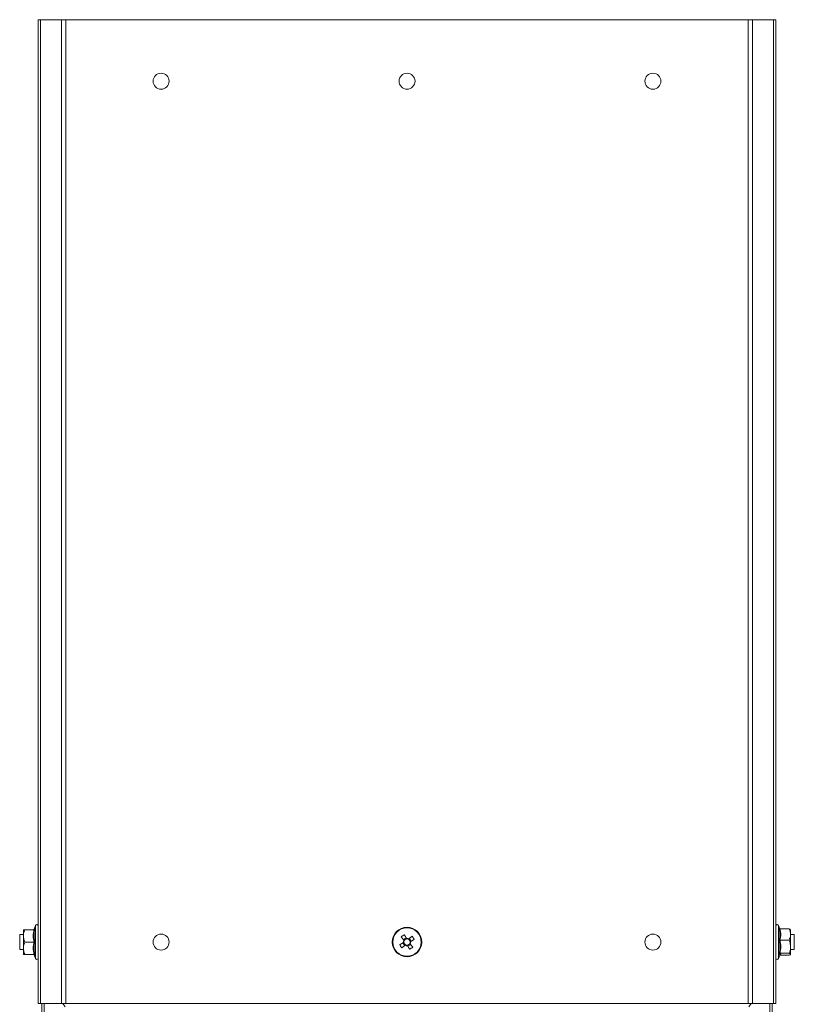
# Model space of a CAD drawing. Header units: millimetres. Extents: x -771 to 2233, y -1470 to 82.
# Tile 23 of 23: x 1918 to 2233, y -319 to 82. Entities that reach past the tile are written whole.
import ezdxf

# ---------------------------------------------------------------- set-up
doc = ezdxf.new("R2010")
doc.units = ezdxf.units.MM

msp = doc.modelspace()

# ---------------------------------------------------------------- linework, layer by layer
at = {"color": 7, "linetype": 'Continuous', "lineweight": 15}
for p, q in [((1925.92, -318.27), (1925.92, 81.73)), ((1925.92, 81.73), (1926.92, 81.73)), ((1926.92, 81.73), (1926.92, -318.27)), ((1926.92, 81.73), (1935.39, 81.73)), ((1935.39, 81.73), (1937.13, 81.73)), ((1937.13, -318.27), (1937.13, 81.73)), ((2214.7, 81.73), (1937.13, 81.73)), ((2214.7, -318.27), (2214.7, 81.73)), ((2214.7, 81.73), (2216.45, 81.73)), ((2216.45, 81.73), (2224.92, 81.73)), ((2224.92, -318.27), (2224.92, 81.73)), ((2224.92, 81.73), (2225.92, 81.73)), ((2225.92, -318.27), (2225.92, 81.73)), ((1924.82, -286.54), (1924.28, -288.01)), ((1924.32, -288.03), (1924.31, -288.03)), ((2227.52, -287.91), (2227.02, -286.54)), ((2227.63, -287.93), (2231.32, -287.93)), ((1919.92, -290.27), (1918.42, -290.27)), ((1918.42, -290.27), (1918.42, -291.63)), ((1918.42, -291.63), (1918.42, -296.27)), ((1919.92, -288.27), (1919.92, -290.77)), ((1919.92, -290.77), (1919.92, -295.77)), ((1924.2, -288.27), (1920.52, -288.27)), ((2075.58, -291.53), (2074.41, -292.33)), ((2077.66, -292.94), (2076.86, -291.76)), ((2231.92, -290.22), (2231.92, -288.27)), ((2231.92, -295.18), (2231.92, -290.22)), ((2233.42, -290.27), (2231.92, -290.27)), ((2233.42, -296.27), (2233.42, -290.27)), ((1919.92, -298.27), (1919.92, -295.77)), ((1924.2, -293.27), (1920.52, -293.27)), ((2074.17, -293.6), (2074.98, -294.77)), ((2076.25, -295.01), (2077.42, -294.21)), ((2227.63, -292.51), (2231.32, -292.51)), ((2231.92, -295.18), (2231.92, -298.22)), ((1918.42, -296.27), (1919.92, -296.27)), ((1924.2, -298.27), (1920.52, -298.27)), ((1924.28, -298.52), (1924.82, -299.99)), ((1924.32, -298.51), (1924.31, -298.51)), ((2227.02, -299.99), (2227.53, -298.58)), ((2227.53, -298.57), (2227.52, -298.58)), ((2227.52, -298.62), (2227.63, -298.6)), ((2227.63, -297.85), (2231.32, -297.85)), ((2227.63, -298.6), (2231.32, -298.6)), ((2231.92, -296.27), (2233.42, -296.27)), ((1925.92, -318.27), (1926.92, -318.27)), ((1926.92, -318.27), (1932.19, -318.27)), ((1927.42, -334.23), (1927.42, -318.27)), ((1928.42, -318.27), (1928.42, -330.54)), ((1936.02, -318.27), (1932.19, -318.27)), ((1936.02, -318.27), (1937.13, -318.27)), ((1936.91, -319.57), (1936.02, -318.27)), ((2214.7, -318.27), (1937.13, -318.27)), ((2214.7, -318.27), (2215.81, -318.27)), ((2215.81, -318.27), (2214.92, -319.57)), ((2219.65, -318.27), (2215.81, -318.27)), ((2219.65, -318.27), (2224.92, -318.27)), ((2223.42, -330.54), (2223.42, -318.27)), ((2224.42, -334.23), (2224.42, -318.27)), ((2224.92, -318.27), (2225.92, -318.27))]:
    msp.add_line(p, q, dxfattribs=at)
at = {"color": 7, "linetype": 'Continuous', "lineweight": 0}
for p, q in [((1935.39, -318.27), (1935.39, 81.73)), ((2216.45, -318.27), (2216.45, 81.73)), ((1924.82, -299.99), (1924.82, -286.54)), ((2227.02, -286.54), (2227.02, -295.84)), ((2227.02, -295.84), (2227.02, -299.99))]:
    msp.add_line(p, q, dxfattribs=at)
at = {"color": 7, "linetype": 'Continuous', "lineweight": 15, "flags": 128}
for points in [[(2073.58, -291.12), (2073.71, -291.29), (2073.83, -291.47), (2073.95, -291.65), (2074.07, -291.83), (2074.2, -292.02), (2074.32, -292.2), (2074.45, -292.38), (2074.58, -292.57)], [(2075.75, -291.76), (2075.62, -291.58), (2075.5, -291.4), (2075.37, -291.21), (2075.25, -291.03), (2075.12, -290.85), (2075, -290.67), (2074.88, -290.49), (2074.76, -290.32)], [(2078.07, -290.94), (2077.89, -291.06), (2077.71, -291.18), (2077.53, -291.3), (2077.35, -291.43), (2077.17, -291.55), (2076.99, -291.68), (2076.8, -291.8), (2076.62, -291.93)], [(2077.42, -293.1), (2077.61, -292.97), (2077.79, -292.85), (2077.97, -292.72), (2078.15, -292.6), (2078.33, -292.47), (2078.51, -292.35), (2078.69, -292.23), (2078.87, -292.11)], [(2074.41, -293.44), (2074.23, -293.56), (2074.04, -293.69), (2073.86, -293.81), (2073.68, -293.94), (2073.5, -294.06), (2073.32, -294.19), (2073.14, -294.31), (2072.96, -294.43)], [(2073.77, -295.6), (2073.94, -295.48), (2074.12, -295.36), (2074.3, -295.23), (2074.48, -295.11), (2074.66, -294.99), (2074.85, -294.86), (2075.03, -294.74), (2075.21, -294.61)], [(2076.09, -294.77), (2076.21, -294.96), (2076.34, -295.14), (2076.46, -295.32), (2076.59, -295.5), (2076.71, -295.69), (2076.83, -295.86), (2076.96, -296.04), (2077.08, -296.22)], [(2078.25, -295.42), (2078.13, -295.24), (2078.01, -295.06), (2077.88, -294.88), (2077.76, -294.7), (2077.63, -294.52), (2077.51, -294.34), (2077.38, -294.15), (2077.26, -293.97)]]:
    msp.add_lwpolyline(points, dxfattribs=at)
at = {"color": 7, "linetype": 'Continuous', "lineweight": 15}
for centre, radius in [((1975.92, 56.73), 3.25), ((2075.92, 56.73), 3.25), ((2175.92, 56.73), 3.25), ((2075.92, -293.27), 6), ((1975.92, -293.27), 3.25), ((2175.92, -293.27), 3.25)]:
    msp.add_circle(centre, radius, dxfattribs=at)
at = {"color": 7, "linetype": 'Continuous', "lineweight": 0}
msp.add_circle((2075.92, -293.27), 5.77, dxfattribs=at)
at = {"color": 7, "linetype": 'Continuous', "lineweight": 15}
for centre, radius, start, end in [((1923.94, -287.91), 0.36, 277.1809, 342.3197), ((1925.35, -286.74), 0.567, 0, 160), ((2226.48, -286.74), 0.567, 20, 180), ((2086.68, -309), 22.17, 122.5594, 126.2305), ((2075.92, -293.27), 1.28, 90.7198, 158.0684), ((2075.92, -293.27), 1.51, 62.353, 96.4352), ((2075.92, -293.27), 1.28, 68.0684, 90.7198), ((2075.92, -293.27), 1.28, 0.7198, 68.0684), ((2060.21, -304.02), 22.14, 32.5568, 36.232), ((2091.62, -282.52), 22.14, 212.5564, 216.2319), ((2075.92, -293.27), 1.51, 152.353, 186.4352), ((2075.92, -293.27), 1.28, 158.0684, 180.7198), ((2075.92, -293.27), 1.28, 180.7198, 248.0684), ((2075.92, -293.27), 1.51, 242.353, 276.4352), ((2075.92, -293.27), 1.28, 248.0684, 270.7198), ((2075.92, -293.27), 1.28, 270.7198, 338.0684), ((2065.15, -277.54), 22.16, 302.5592, 306.2308), ((2075.92, -293.27), 1.28, 338.0684, 0.7198), ((2075.92, -293.27), 1.51, 332.353, 6.4352), ((1923.94, -298.63), 0.36, 18.0794, 82.8502), ((1925.35, -299.8), 0.567, 200, 0), ((2226.48, -299.8), 0.567, 180, 340)]:
    msp.add_arc(centre, radius, start, end, dxfattribs=at)
for points, knots in [([(1924.58, -288.01), (1924.58, -288.02), (1924.56, -288.05), (1924.52, -288.12), (1924.43, -288.2), (1924.32, -288.26), (1924.24, -288.26), (1924.2, -288.27)], [0, 0, 0, 0, 0.007871, 0.267524, 0.528593, 0.763813, 1, 1, 1, 1]), ([(2227.63, -287.93), (2227.59, -287.93), (2227.51, -287.92), (2227.4, -287.86), (2227.32, -287.78), (2227.27, -287.7), (2227.26, -287.66), (2227.26, -287.66)], [0, 0, 0, 0, 0.23619, 0.471404, 0.732457, 0.992088, 1, 1, 1, 1]), ([(2231.92, -290.22), (2231.84, -289.59), (2231.73, -288.81), (2231.39, -288.08), (2231.32, -287.93)], [0, 0, 0, 0, 0.801462, 1, 1, 1, 1]), ([(2231.32, -287.93), (2231.59, -288.04), (2231.9, -288.17), (2231.92, -288.3), (2231.92, -288.31)], [0, 0, 0, 0, 0.8960398, 1, 1, 1, 1]), ([(1920.52, -288.27), (1920.24, -289), (1919.93, -289.83), (1919.92, -290.68), (1919.92, -290.77)], [0, 0, 0, 0, 0.896044, 1, 1, 1, 1]), ([(1919.92, -288.27), (1919.92, -288.27), (1919.94, -288.27), (1920.2, -288.27), (1920.5, -288.27), (1920.52, -288.27)], [0, 0, 0, 0, 0.148487, 0.965573, 1, 1, 1, 1]), ([(1919.92, -290.77), (1920, -291.45), (1920.1, -292.31), (1920.45, -293.11), (1920.52, -293.27)], [0, 0, 0, 0, 0.801459, 1, 1, 1, 1]), ([(2231.32, -292.51), (2231.59, -291.84), (2231.9, -291.08), (2231.92, -290.3), (2231.92, -290.22)], [0, 0, 0, 0, 0.896033, 1, 1, 1, 1]), ([(1920.52, -293.27), (1920.24, -294), (1919.93, -294.83), (1919.92, -295.68), (1919.92, -295.77)], [0, 0, 0, 0, 0.896035, 1, 1, 1, 1]), ([(1919.92, -295.77), (1920, -296.45), (1920.1, -297.31), (1920.45, -298.11), (1920.52, -298.27)], [0, 0, 0, 0, 0.8014566, 1, 1, 1, 1]), ([(1924.58, -293.27), (1924.58, -293.27), (1924.56, -293.27), (1924.52, -293.27), (1924.43, -293.27), (1924.32, -293.27), (1924.24, -293.27), (1924.2, -293.27)], [0, 0, 0, 0, 0.007918, 0.267524, 0.528615, 0.763817, 1, 1, 1, 1]), ([(2227.63, -292.51), (2227.59, -292.51), (2227.51, -292.51), (2227.4, -292.5), (2227.32, -292.49), (2227.27, -292.48), (2227.26, -292.47), (2227.26, -292.47)], [0, 0, 0, 0, 0.236186, 0.471402, 0.732472, 0.992088, 1, 1, 1, 1]), ([(2231.32, -292.51), (2231.41, -292.73), (2231.75, -293.59), (2231.85, -294.5), (2231.92, -295.18)], [0, 0, 0, 0, 0.263257, 1, 1, 1, 1]), ([(2231.92, -295.18), (2231.91, -295.31), (2231.89, -296.19), (2231.63, -297.09), (2231.33, -297.82), (2231.32, -297.85)], [0, 0, 0, 0, 0.148484, 0.965565, 1, 1, 1, 1]), ([(1919.92, -298.27), (1919.92, -298.27), (1919.94, -298.27), (1920.2, -298.27), (1920.5, -298.27), (1920.52, -298.27)], [0, 0, 0, 0, 0.148487, 0.965573, 1, 1, 1, 1]), ([(1924.2, -298.27), (1924.24, -298.27), (1924.32, -298.28), (1924.43, -298.33), (1924.52, -298.41), (1924.56, -298.48), (1924.58, -298.52), (1924.58, -298.52)], [0, 0, 0, 0, 0.236187, 0.471407, 0.732476, 0.992129, 1, 1, 1, 1]), ([(2227.63, -297.85), (2227.59, -297.85), (2227.51, -297.86), (2227.4, -297.91), (2227.32, -297.98), (2227.27, -298.04), (2227.26, -298.08), (2227.26, -298.08)], [0, 0, 0, 0, 0.236191, 0.471398, 0.732473, 0.992111, 1, 1, 1, 1]), ([(2231.92, -298.22), (2231.84, -298.12), (2231.73, -297.99), (2231.39, -297.87), (2231.32, -297.85)], [0, 0, 0, 0, 0.8014634, 1, 1, 1, 1]), ([(2231.32, -298.6), (2231.59, -298.49), (2231.9, -298.37), (2231.92, -298.24), (2231.92, -298.22)], [0, 0, 0, 0, 0.896038, 1, 1, 1, 1])]:
    msp.add_open_spline(points, degree=3, knots=knots, dxfattribs=at)
at = {"color": 7, "linetype": 'Continuous', "lineweight": 0}
for points, knots in [([(1924.58, -288.01), (1924.53, -288.22), (1924.33, -289.25), (1924.18, -291.03), (1924.45, -292.56), (1924.58, -293.27)], [0, 0, 0, 0, 0.118083, 0.592257, 1, 1, 1, 1]), ([(1924.31, -288.03), (1924.3, -288.03), (1924.23, -288.03), (1924.41, -288.02), (1924.58, -288.01)], [0, 0, 0, 0, 0.119408, 1, 1, 1, 1]), ([(2227.26, -287.66), (2227.3, -287.69), (2227.4, -287.76), (2227.41, -287.83), (2227.42, -287.86)], [0, 0, 0, 0, 0.482662, 1, 1, 1, 1]), ([(2227.26, -292.47), (2227.3, -292.28), (2227.51, -291.35), (2227.65, -289.73), (2227.38, -288.32), (2227.26, -287.66)], [0, 0, 0, 0, 0.118086, 0.5922596, 1, 1, 1, 1]), ([(2227.63, -287.93), (2227.76, -288.68), (2228.03, -290.21), (2227.77, -291.73), (2227.63, -292.51)], [0, 0, 0, 0, 0.492147, 1, 1, 1, 1]), ([(1924.2, -293.27), (1924.07, -292.45), (1923.8, -290.78), (1924.07, -289.11), (1924.2, -288.27)], [0, 0, 0, 0, 0.492148, 1, 1, 1, 1]), ([(1924.2, -298.27), (1924.07, -297.45), (1923.8, -295.78), (1924.07, -294.11), (1924.2, -293.27)], [0, 0, 0, 0, 0.49215, 1, 1, 1, 1]), ([(1924.58, -293.27), (1924.53, -293.47), (1924.33, -294.49), (1924.18, -296.26), (1924.45, -297.81), (1924.58, -298.52)], [0, 0, 0, 0, 0.118079, 0.592259, 1, 1, 1, 1]), ([(2227.26, -298.08), (2227.3, -297.86), (2227.51, -296.76), (2227.65, -294.86), (2227.38, -293.23), (2227.26, -292.47)], [0, 0, 0, 0, 0.118084, 0.59226, 1, 1, 1, 1]), ([(2227.63, -292.51), (2227.76, -293.38), (2228.03, -295.16), (2227.77, -296.94), (2227.63, -297.85)], [0, 0, 0, 0, 0.492149, 1, 1, 1, 1]), ([(1924.58, -298.52), (1924.53, -298.52), (1924.35, -298.51), (1924.33, -298.51), (1924.32, -298.51)], [0, 0, 0, 0, 0.236147, 1, 1, 1, 1]), ([(2227.47, -298.56), (2227.51, -298.5), (2227.62, -298.33), (2227.4, -298.18), (2227.26, -298.08)], [0, 0, 0, 0, 0.336339, 1, 1, 1, 1]), ([(2227.63, -297.85), (2227.76, -297.97), (2228.03, -298.22), (2227.77, -298.48), (2227.63, -298.6)], [0, 0, 0, 0, 0.492149, 1, 1, 1, 1])]:
    msp.add_open_spline(points, degree=3, knots=knots, dxfattribs=at)

doc.saveas('drawing.dxf')
